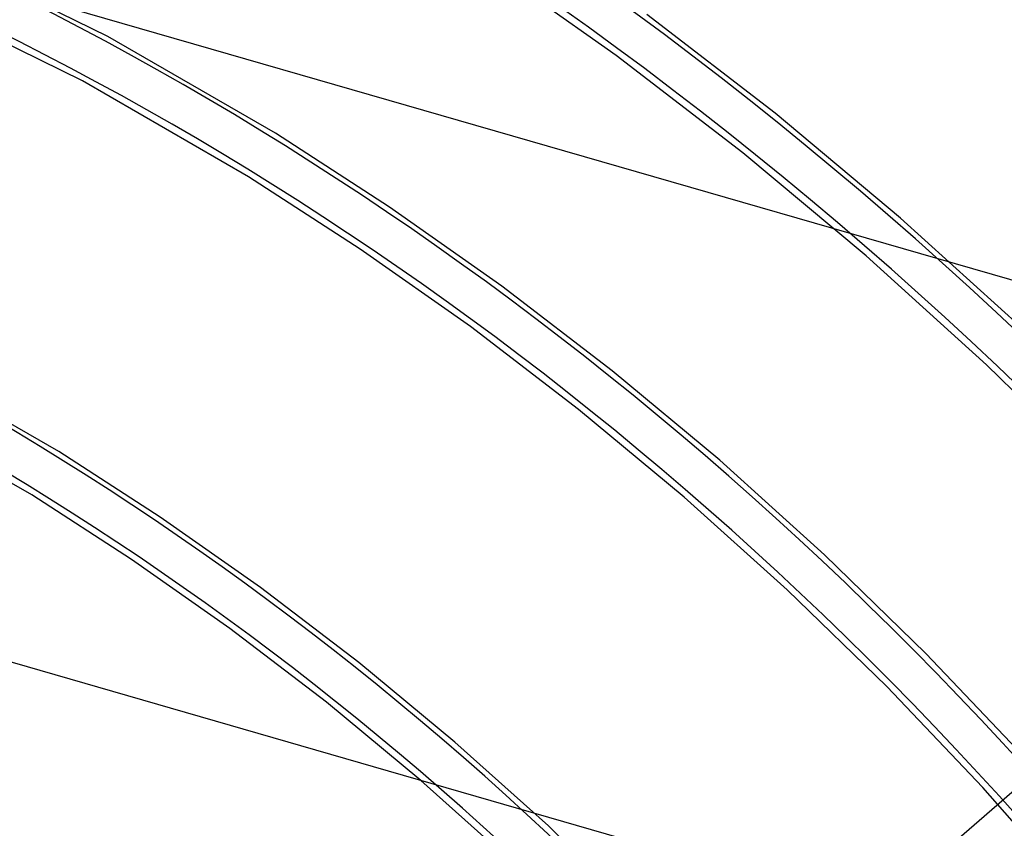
# Model space of a CAD drawing. Header units: millimetres. Extents: x -192 to 186, y -241 to 236.
# Tile 69 of 87: x 36 to 66, y 59 to 83. Entities that reach past the tile are written whole.
import ezdxf

# ---------------------------------------------------------------- set-up
doc = ezdxf.new("R2010")
doc.units = ezdxf.units.MM
doc.layers.add('MAIN-1', color=7, linetype='Continuous')
doc.layers.add('MAIN-2', color=7, linetype='Continuous')

msp = doc.modelspace()

# ---------------------------------------------------------------- linework, layer by layer
at = {"layer": 'MAIN-1'}
for centre, major_axis, start_param, end_param in [((-0.5, -0.433), (106.054, -122.46), 0.713724, 3.466968), ((-4.75, -4.114), (-100.489, 116.035), -2.427868, -0.857072), ((-40.5, -35.074), (-100.489, 116.035), -3.141592, -0.857072), ((-40.5, -35.074), (99.835, -115.279), 0, 2.284521), ((8.228, 7.126), (-38.636, 44.613), -1.566421, -0.670109)]:
    msp.add_ellipse(centre, major_axis=major_axis, ratio=0.75, start_param=start_param, end_param=end_param, dxfattribs=at)
at = {"layer": 'MAIN-2'}
for p, q in [((15.583, 89.716), (78.976, 71.416)), ((38.791, 82.493), (32.737, 85.473)), ((53.953, 81.927), (50.107, 84.644)), ((38.034, 81.169), (32.088, 84.093)), ((58.694, 80.204), (54.868, 83.147)), ((43.788, 79.608), (38.791, 82.493)), ((57.724, 79.027), (53.953, 81.927)), ((42.987, 78.31), (38.034, 81.169)), ((62.429, 77.082), (58.694, 80.204)), ((47.189, 77.41), (43.788, 79.608)), ((61.408, 75.949), (57.724, 79.027)), ((46.32, 76.157), (42.987, 78.31)), ((50.54, 75.048), (47.189, 77.41)), ((66.061, 73.792), (62.429, 77.082)), ((49.605, 73.842), (46.32, 76.157)), ((64.99, 72.705), (61.408, 75.949)), ((53.827, 72.528), (50.54, 75.048)), ((52.829, 71.373), (49.605, 73.842)), ((37.325, 70.12), (32.682, 72.796)), ((68.458, 69.305), (64.99, 72.705)), ((57.039, 69.856), (53.827, 72.528)), ((36.524, 68.822), (31.933, 71.468)), ((55.98, 68.756), (52.829, 71.373)), ((61.647, 56.408), (78.976, 71.416)), ((61.647, 56.408), (12.496, 70.597)), ((40.356, 68.163), (37.325, 70.12)), ((60.163, 67.042), (57.039, 69.856)), ((39.498, 66.902), (36.524, 68.822)), ((59.047, 65.998), (55.98, 68.756)), ((43.342, 66.062), (40.356, 68.163)), ((63.19, 64.093), (60.163, 67.042)), ((42.431, 64.839), (39.498, 66.902)), ((46.274, 63.822), (43.342, 66.062)), ((62.02, 63.108), (59.047, 65.998)), ((45.31, 62.641), (42.431, 64.839)), ((66.108, 61.019), (63.19, 64.093)), ((49.14, 61.451), (46.274, 63.822)), ((64.886, 60.096), (62.02, 63.108)), ((48.126, 60.311), (45.31, 62.641)), ((51.93, 58.953), (49.14, 61.451)), ((50.868, 57.858), (48.126, 60.311)), ((67.638, 56.97), (64.886, 60.096)), ((54.635, 56.337), (51.93, 58.953))]:
    msp.add_line(p, q, dxfattribs=at)
for centre, major_axis, start_param, end_param in [((3.828, 3.315), (-110.317, 127.383), -1.616769, -0.097375), ((3.828, 3.315), (109.319, -126.231), 1.524472, 3.04457), ((0, 0), (-105.399, 121.705), -2.427868, 0.713724), ((21.428, 18.557), (-84.76, 97.872), -1.607127, -0.107017), ((21.428, 18.557), (83.761, -96.719), 1.534887, 3.034154), ((21.428, 18.557), (-76.973, 88.88), -1.60355, -0.110594), ((21.428, 18.557), (75.974, -87.727), 1.538555, 3.030487), ((-4.25, -3.681), (-99.835, 115.279), -2.427868, -0.857072), ((21.428, 18.557), (-69.185, 79.888), -1.599167, -0.114977), ((21.428, 18.557), (68.187, -78.736), 1.543061, 3.025981), ((21.428, 18.557), (-61.398, 70.897), -1.59367, -0.120474), ((21.428, 18.557), (60.4, -69.744), 1.54873, 3.020312), ((21.428, 18.557), (-53.611, 61.905), -1.586575, -0.127569), ((21.428, 18.557), (52.613, -60.752), 1.553416, 3.015626), ((17.028, 14.747), (-48.619, 56.141), -1.582219, -0.131925), ((17.028, 14.747), (47.621, -54.988), 1.559023, 3.010019), ((12.628, 10.936), (42.629, -49.224), 1.56592, 3.003122), ((12.628, 10.936), (-43.628, 50.377), -1.575235, -0.932865), ((8.228, 7.126), (37.638, -43.46), 1.578782, 2.990259), ((22, 19.053), (30.793, -35.557), -0.857072, 2.284521)]:
    msp.add_ellipse(centre, major_axis=major_axis, ratio=0.75, start_param=start_param, end_param=end_param, dxfattribs=at)

doc.saveas('drawing.dxf')
